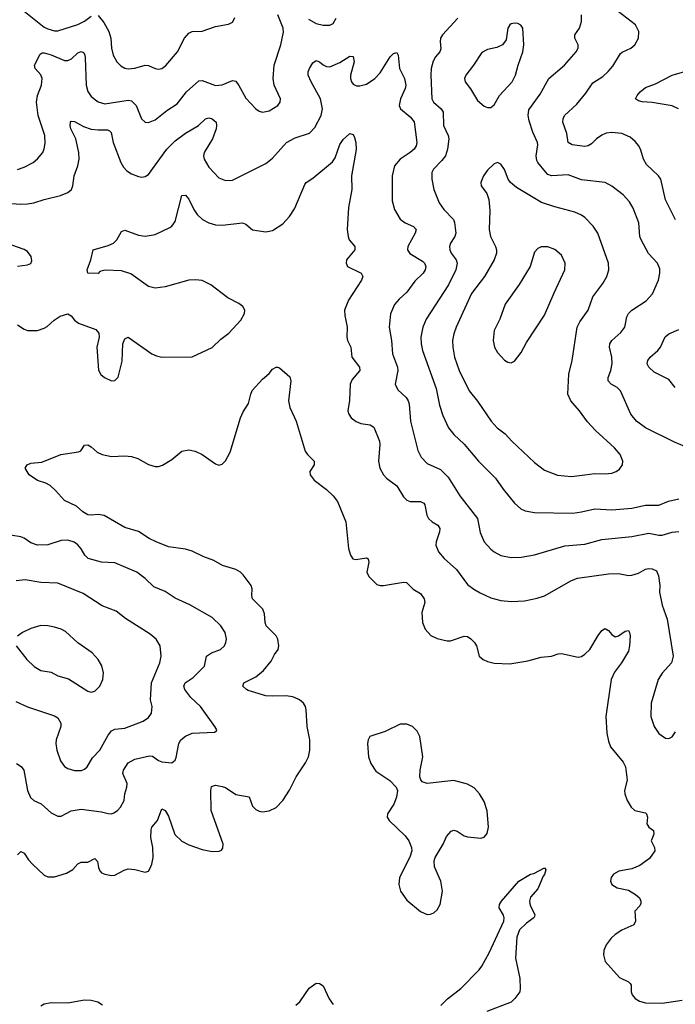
# Model space of a CAD drawing. Header units: inches. Extents: x 1305449 to 1407403, y 744709 to 841554.
# Tile 39 of 114: x 1318363 to 1322268, y 820956 to 826821. Entities that reach past the tile are written whole.
import ezdxf

# ---------------------------------------------------------------- set-up
doc = ezdxf.new("R2010")
doc.units = ezdxf.units.IN
doc.header["$MEASUREMENT"] = 0
doc.layers.add('B3812', color=7, linetype='Continuous')
doc.layers.add('B3822', color=7, linetype='Continuous')

msp = doc.modelspace()

# ---------------------------------------------------------------- linework, layer by layer
at = {"layer": 'B3812', "color": 6}
for points, elevation in [([(1318350, 825928), (1318390, 825942), (1318443.4, 825970), (1318470, 825992), (1318500.2, 826030), (1318508.9, 826051.1), (1318514.3, 826085.7), (1318512.1, 826130), (1318473.5, 826250), (1318463.3, 826330), (1318468.8, 826370), (1318492.5, 826430), (1318496.9, 826470), (1318490, 826491.2), (1318455.1, 826530), (1318452, 826550), (1318484.5, 826615.5), (1318497.3, 826622.7), (1318510, 826623.4), (1318550, 826611.4), (1318630, 826577.1), (1318650, 826576.8), (1318672.8, 826587.2), (1318710, 826622.3), (1318730, 826630.8), (1318744.2, 826624.2), (1318751.8, 826611.8), (1318753.8, 826593.8), (1318759.7, 826430), (1318770, 826393.6), (1318790, 826363.9), (1318830, 826331.8), (1318870, 826320.2), (1319010, 826340.6), (1319030, 826338.2), (1319056.5, 826310), (1319089.6, 826229.6), (1319110.7, 826210.7), (1319130, 826207.9), (1319170, 826223.9), (1319239.7, 826280.3), (1319300.9, 826319.1), (1319355.9, 826390), (1319430, 826457.3), (1319450, 826458.7), (1319530, 826428), (1319570, 826433.2), (1319630, 826459.2), (1319650, 826455.2), (1319669.2, 826429.2), (1319710, 826353.8), (1319770, 826290.6), (1319790, 826276.3), (1319810, 826270.1), (1319850, 826277.9), (1319901.2, 826310), (1319914.7, 826330), (1319916.7, 826350), (1319878.8, 826430), (1319872.3, 826470), (1319879.7, 826550), (1319918.6, 826670), (1319934.4, 826745.6), (1319932.3, 826770), (1319900.5, 826850)], 1700), ([(1318390, 826872.2), (1318510, 826775.7), (1318530, 826765.2), (1318570, 826754), (1318590, 826754.4), (1318709, 826791), (1318748.4, 826811.6), (1318790, 826842.4)], 1800), ([(1318830, 826844.9), (1318864.6, 826804.6), (1318893.6, 826750), (1318906.9, 826710), (1318911.1, 826650), (1318920.7, 826610), (1318942.6, 826570), (1318965.2, 826545.2), (1318990, 826531.5), (1319010, 826527.8), (1319050, 826532.4), (1319110, 826549.3), (1319130, 826548.4), (1319170, 826529), (1319190, 826525.2), (1319210, 826529.3), (1319232.8, 826547.2), (1319304.2, 826630), (1319345.8, 826710), (1319370, 826740.3), (1319390, 826749.3), (1319450, 826753.1), (1319530, 826780.9), (1319607, 826793), (1319630, 826805.9), (1319639.8, 826820.2), (1319645.7, 826834.3)], 1800), ([(1318230, 825731), (1318370, 825721.4), (1318410, 825722.8), (1318447.5, 825730), (1318510, 825750), (1318607.2, 825772.8), (1318650, 825790.8), (1318671.5, 825808.5), (1318680.7, 825830), (1318688.4, 825890), (1318710, 825950), (1318717.5, 825990), (1318715.8, 826030), (1318698.6, 826110), (1318668.6, 826170), (1318663.4, 826190), (1318665.3, 826210), (1318670, 826215.9), (1318690, 826213.3), (1318743.6, 826183.6), (1318789.3, 826169.3), (1318830, 826163.7), (1318885.5, 826165.5), (1318899.2, 826159.2), (1318907.7, 826147.7), (1318919.7, 826090), (1318966.3, 825970), (1318982, 825942), (1319001, 825921), (1319030, 825901.6), (1319070, 825885.7), (1319090, 825882.8), (1319110, 825885.9), (1319130, 825899.3), (1319240.4, 826050), (1319290, 826099.8), (1319350, 826144), (1319428.6, 826190), (1319470, 826229.3), (1319490, 826236.5), (1319510, 826230.9), (1319532.6, 826210), (1319536, 826190), (1319532.8, 826170), (1319511.4, 826110), (1319461.7, 826030), (1319458.2, 826010), (1319461.7, 825990), (1319490, 825943), (1319550, 825879.5), (1319590, 825862.7), (1319630, 825864.6), (1319830, 825964.5), (1319870, 825996.6), (1319951.6, 826088.4), (1320000, 826114.6)], 1600), ([(1318350, 825003.2), (1318390, 824976.7), (1318410, 824969.3), (1318469.9, 824970.1), (1318510, 824982.6), (1318527.1, 824992.9), (1318569.3, 825030.7), (1318605.3, 825054.7), (1318650, 825069.4), (1318670, 825057.2), (1318690, 825030.1), (1318712.8, 825012.8), (1318815.9, 824975.9), (1318834, 824954), (1318837.6, 824930), (1318823.4, 824870), (1318833.4, 824733.4), (1318847.6, 824707.6), (1318867.5, 824690), (1318910, 824670.2), (1318930, 824671.2), (1318950, 824691.7), (1318973.3, 824786.7), (1318978.5, 824890), (1318990, 824918.9), (1319010, 824930.1), (1319150.9, 824830.9), (1319177.6, 824817.6), (1319210, 824809.8), (1319390, 824812.5), (1319510, 824868.2), (1319562.1, 824917.9), (1319610, 824953.6), (1319680.3, 825030), (1319702.1, 825070), (1319704.6, 825090), (1319692.5, 825112.5), (1319669.2, 825130), (1319603.8, 825163.8), (1319501.2, 825241.2), (1319450, 825266.2), (1319410, 825270.9), (1319370, 825268.2), (1319230, 825229.5), (1319170, 825221.9), (1319130, 825231.6), (1319026.2, 825306.2), (1318970, 825324.1), (1318871.8, 825328.2), (1318840, 825320), (1318830, 825309.5), (1318769.8, 825310), (1318765.4, 825330), (1318787.2, 825390), (1318801.6, 825450), (1318890, 825475.5), (1318922.7, 825490), (1318941.6, 825510), (1318970, 825559.6), (1318990, 825567.8), (1319070, 825536.3), (1319110, 825531.7), (1319170, 825540.9), (1319257.9, 825582.1), (1319270, 825590.1), (1319290, 825619.4), (1319330, 825773), (1319350, 825774.5), (1319370, 825751.9), (1319400.6, 825690), (1319420.4, 825660.4), (1319451.4, 825631.4), (1319490, 825609.8), (1319530, 825598.8), (1319570, 825595.7), (1319690, 825610.8), (1319710, 825603.6), (1319750, 825568.4), (1319830, 825556.6), (1319870, 825564.4), (1319930, 825605.4), (1319970, 825647.4), (1320000, 825693.9)], 1500), ([(1318350, 825352.4), (1318410, 825361.1), (1318430, 825368.3), (1318435.4, 825384.6), (1318431.7, 825410), (1318410, 825439.4), (1318390, 825452.5), (1318316.6, 825476.6)], 1600), ([(1320000, 822782.3), (1319987.8, 822787.8), (1319950, 822793.3), (1319870, 822790.2), (1319830, 822793.6), (1319725.1, 822825.1), (1319713.3, 822830), (1319692.2, 822850), (1319697.8, 822870), (1319770, 822905.3), (1319815.5, 822944.5), (1319861.1, 822998.9), (1319880.9, 823039.1), (1319902.4, 823070), (1319907.5, 823090), (1319901.7, 823130), (1319890.3, 823150), (1319830.9, 823210.9), (1319825.1, 823230), (1319822.3, 823282.3), (1319812.1, 823310), (1319750.3, 823370), (1319746.7, 823390), (1319748.6, 823430), (1319743, 823450), (1319694.3, 823514.3), (1319678.1, 823530), (1319650, 823544.7), (1319572, 823570), (1319520.1, 823600.1), (1319461.1, 823621.1), (1319390, 823655.4), (1319350, 823666.5), (1319250, 823680.2), (1319176.7, 823710), (1319134.2, 823730), (1319070, 823772.1), (1318990, 823795.8), (1318867.1, 823867.1), (1318830, 823874.2), (1318790, 823869.4), (1318770, 823872), (1318739.5, 823890), (1318702.6, 823922.6), (1318630, 823956.3), (1318576.9, 824016.9), (1318545.5, 824045.5), (1318519.4, 824059.4), (1318470, 824076.3), (1318419.6, 824110), (1318396.9, 824150), (1318408, 824170), (1318430, 824179), (1318494.6, 824185.4), (1318609.2, 824230.8), (1318713.7, 824246.3), (1318727.3, 824252.7), (1318750, 824285.5), (1318770, 824287.8), (1318790, 824276.3), (1318824.5, 824244.5), (1318853.8, 824230), (1318910, 824219.6), (1318990, 824222.2), (1319030, 824218.3), (1319066.4, 824206.4), (1319130, 824170.1), (1319170, 824159.7), (1319190, 824159.7), (1319213.4, 824166.6), (1319270, 824200.2), (1319330, 824249.5), (1319370, 824257.9), (1319409.1, 824250), (1319450.6, 824230.6), (1319530, 824175.7), (1319550, 824167.7), (1319570, 824172.1), (1319590, 824192.8), (1319616.1, 824243.9), (1319678.7, 824450), (1319694.5, 824485.5), (1319725.4, 824534.6), (1319739.3, 824590), (1319749, 824611), (1319810, 824678.4), (1319850, 824712.4), (1319870, 824738.7), (1319890, 824751.7), (1319898, 824750), (1319910, 824746.4), (1319973.3, 824693.3), (1319977.4, 824670), (1319965.2, 824550), (1319971.5, 824511.5), (1320000, 824450.1)], 1400), ([(1318345.1, 822390), (1318372.8, 822372.8), (1318388.5, 822350), (1318409, 822229), (1318427.9, 822187.9), (1318447.1, 822170), (1318490.5, 822150.5), (1318550, 822096.1), (1318590, 822076.3), (1318610, 822076.6), (1318670, 822107.5), (1318730, 822118.5), (1318850, 822102.8), (1318890, 822092.4), (1318910, 822090.4), (1318924.6, 822095.4), (1318945.8, 822110), (1318963.8, 822130), (1318986.3, 822170), (1318990, 822210), (1319002, 822250), (1319003.1, 822270), (1318977.7, 822330), (1318981.4, 822350), (1319010, 822394.7), (1319050, 822416.4), (1319136.5, 822436.5), (1319154.3, 822434.3), (1319190, 822407.9), (1319210, 822399.9), (1319270, 822394.3), (1319289.2, 822410.8), (1319295.1, 822424.9), (1319311.3, 822510), (1319323.4, 822530), (1319350, 822552), (1319390, 822570.1), (1319522.7, 822577.3), (1319536.1, 822583.9), (1319537.6, 822590), (1319525.3, 822610), (1319441, 822730), (1319382.3, 822782.3), (1319346.2, 822830), (1319340.3, 822850), (1319349.7, 822870), (1319397.3, 822902.7), (1319464, 822970), (1319477, 823030), (1319505.9, 823050), (1319559, 823070), (1319582.5, 823090), (1319592.1, 823110), (1319595, 823130), (1319587.5, 823170), (1319561.9, 823210), (1319510, 823259.6), (1319375.9, 823335.9), (1319290, 823373.9), (1319230, 823413.7), (1319162, 823442), (1319110, 823492), (1319061.8, 823530), (1318930, 823585.5), (1318850, 823590), (1318771, 823611), (1318750.7, 823630.7), (1318730, 823668.6), (1318710, 823693), (1318688.5, 823708.5), (1318650, 823719.6), (1318610, 823717.8), (1318530, 823692.7), (1318470, 823690.8), (1318430, 823704.8), (1318390, 823732.1), (1318370, 823740.4), (1318270, 823756.5)], 1500), ([(1318339.9, 822759.9), (1318410, 822726.6), (1318570, 822673), (1318590, 822661.1), (1318607.7, 822630), (1318609.1, 822610), (1318580.2, 822530), (1318577.8, 822510), (1318583.9, 822470), (1318606, 822406), (1318630, 822372.7), (1318650, 822360.4), (1318690, 822348), (1318731.1, 822348.9), (1318750, 822356.2), (1318764.6, 822370), (1318796.5, 822423.5), (1318841.3, 822470), (1318890, 822558.8), (1318910, 822585.5), (1318930, 822595), (1318990, 822601), (1319098.7, 822641.3), (1319130, 822663.3), (1319148.6, 822690), (1319152.4, 822730), (1319142.9, 822770), (1319149.4, 822870), (1319197.2, 822990), (1319206.4, 823030), (1319199.5, 823090), (1319176, 823130), (1319141.3, 823161.3), (1318992.9, 823252.9), (1318937.3, 823297.3), (1318854.9, 823330), (1318742.3, 823402.3), (1318590, 823464.5), (1318490, 823468.6), (1318395.5, 823484.5), (1318342.6, 823477.4)], 1600), ([(1318342.7, 823090), (1318405.2, 823010), (1318450, 822967.4), (1318490, 822944.5), (1318550, 822934.7), (1318590, 822911.8), (1318653.7, 822893.7), (1318770, 822820.5), (1318790, 822814.6), (1318810, 822820.1), (1318841.4, 822850), (1318859.3, 822890), (1318863.1, 822930), (1318852.7, 822972.7), (1318830.3, 823010), (1318794.8, 823050), (1318709.4, 823109.4), (1318635.6, 823175.6), (1318610, 823189.9), (1318570, 823202.8), (1318530, 823210.8), (1318490, 823212), (1318430, 823194.3), (1318380.1, 823170), (1318350, 823149.1)], 1700), ([(1318350, 821846.2), (1318370, 821866.7), (1318390, 821855.3), (1318416.2, 821816.2), (1318440.3, 821790), (1318510, 821724.7), (1318530, 821714.4), (1318570, 821715.2), (1318642.3, 821737.7), (1318680.5, 821759.5), (1318710, 821792.5), (1318730, 821801.9), (1318770, 821801.9), (1318810, 821823.8), (1318826.7, 821806.7), (1318832.2, 821770), (1318840.3, 821750), (1318850, 821739.6), (1318870.1, 821730.1), (1318910, 821723.4), (1318930, 821725.1), (1318984.7, 821755.3), (1319010, 821762.4), (1319050, 821759.6), (1319110, 821742.7), (1319130, 821749.5), (1319138.1, 821761.9), (1319150, 821790.2), (1319157.5, 821830), (1319157, 821890), (1319144.2, 821950), (1319146, 821994), (1319151.1, 822010), (1319185.1, 822050), (1319210, 822119), (1319230, 822109.1), (1319250, 822076.3), (1319287.6, 821967.6), (1319330, 821926.7), (1319370, 821905.9), (1319450, 821877.2), (1319510, 821866.7), (1319552.4, 821867.6), (1319565.3, 821874.7), (1319573.6, 821886.4), (1319574.7, 821910), (1319504.7, 822110), (1319501.2, 822230), (1319506, 822254), (1319530, 822260.6), (1319570, 822253.8), (1319590, 822246.1), (1319650, 822205.2), (1319730, 822192), (1319750, 822136.6), (1319770, 822116.6), (1319790, 822105.6), (1319810, 822101.6), (1319850, 822107.4), (1319890, 822128.5), (1319930, 822170.1), (1319969.6, 822230.4), (1320000, 822290)], 1400), ([(1318856.7, 820950), (1318828.2, 820968.2), (1318790, 820978), (1318750, 820979.5), (1318650, 820963.3), (1318550, 820964.5), (1318510, 820956.6), (1318490, 820943.6)], 1400)]:
    msp.add_lwpolyline(points, dxfattribs=dict(at, elevation=elevation))
at = {"layer": 'B3822', "color": 6}
for points, elevation in [([(1322376.8, 824256.8), (1322263.1, 824303.1), (1322090, 824388.6), (1322036.8, 824430), (1322003.3, 824470), (1321941.5, 824610), (1321922.5, 824630), (1321886.7, 824650), (1321868.3, 824670), (1321869, 824690), (1321884.2, 824730), (1321892.7, 824772.7), (1321891, 824810), (1321876.1, 824870), (1321879.2, 824890), (1321891.2, 824910), (1321942.9, 824957.1), (1321967.8, 824990), (1321979.7, 825050), (1321989, 825071), (1322009.4, 825090.6), (1322094.4, 825145.6), (1322131.9, 825188.1), (1322167.9, 825270), (1322176.6, 825310), (1322175.7, 825335.7), (1322161.6, 825370), (1322107.7, 825427.7), (1322065.7, 825510), (1322057.9, 825530), (1322051.1, 825610), (1322018.3, 825698.3), (1321996.3, 825736.3), (1321957.2, 825777.2), (1321890, 825829.6), (1321850, 825850.9), (1321710, 825866.8), (1321630, 825896.7), (1321530, 825890.5), (1321510, 825899.1), (1321494.3, 825914.3), (1321449.2, 825969.2), (1321442.8, 825982.8), (1321439.9, 826010), (1321450, 826074.5), (1321447.5, 826090), (1321419, 826150), (1321397.5, 826217.5), (1321392.2, 826250), (1321396.6, 826283.4), (1321462.7, 826377.3), (1321515.9, 826470), (1321608.6, 826550), (1321678.4, 826630), (1321690.6, 826650), (1321690.7, 826670), (1321669.9, 826710), (1321669.9, 826730), (1321696.8, 826770), (1321704.6, 826790), (1321709.3, 826810), (1321708.7, 826850)], 1700), ([(1322269.2, 825629.2), (1322210, 825746.7), (1322182.1, 825870), (1322168.4, 825890), (1322097.2, 825957.2), (1322079, 825990), (1322063.8, 826043.8), (1322050.3, 826070), (1322030, 826095.2), (1322000.4, 826120.4), (1321950, 826142.3), (1321890, 826149.5), (1321856, 826144), (1321830, 826133.1), (1321798.5, 826110), (1321770, 826080.4), (1321750, 826068.4), (1321730, 826066.1), (1321655, 826075), (1321630, 826090), (1321623.1, 826143.1), (1321598.2, 826210), (1321599.6, 826230), (1321609.2, 826250), (1321681.9, 826318.1), (1321736.1, 826383.9), (1321776.2, 826443.8), (1321837.2, 826482.8), (1321868.9, 826511.1), (1321895.6, 826544.4), (1321941.6, 826618.4), (1321952.5, 826627.6), (1322003.9, 826650), (1322026.6, 826670), (1322048.5, 826710), (1322050.5, 826750), (1322032.2, 826790), (1321927.3, 826870)], 1600), ([(1320083.2, 826823.2), (1320130, 826797.9), (1320170, 826787.5), (1320210, 826787.6), (1320230, 826798.9), (1320248.4, 826830)], 1700), ([(1320973.9, 826830), (1320882.6, 826730), (1320870.1, 826710), (1320867, 826690), (1320872.2, 826647.8), (1320865.6, 826630), (1320839.8, 826600.2), (1320825.5, 826574.5), (1320814.4, 826530), (1320811.3, 826490), (1320818.4, 826350), (1320829, 826330), (1320873.4, 826290), (1320885.6, 826270), (1320888.1, 826190), (1320915, 826130), (1320919.5, 826110), (1320911.8, 826050), (1320899.3, 826010), (1320878.4, 825981.6), (1320829, 825930), (1320818.8, 825910), (1320818.4, 825870), (1320829.8, 825810), (1320862.4, 825730), (1320889.5, 825690), (1320947.5, 825630), (1320953.5, 825613.5), (1320960.4, 825550), (1320954.8, 825530), (1320929, 825490), (1320922.4, 825470), (1320924.6, 825450), (1320933.3, 825430), (1320963.4, 825390), (1320969.8, 825369.8), (1320960.2, 825330), (1320918.4, 825241.6), (1320783.5, 825036.5), (1320763.7, 824990), (1320753.4, 824930), (1320755.1, 824890), (1320763.5, 824850), (1320843.1, 824623.1), (1320864.1, 824524.1), (1320883.1, 824463.1), (1320917.2, 824390), (1320949.4, 824350), (1321010, 824291.6), (1321095.5, 824190), (1321197.1, 824090), (1321243.2, 824023.2), (1321310, 823941.3), (1321347.4, 823907.4), (1321374.3, 823894.3), (1321430, 823884.3), (1321658, 823882), (1321710, 823888.4), (1321790, 823907.7), (1321890, 823901.9), (1322010, 823911.1), (1322090, 823928.9), (1322170, 823929.6), (1322227.9, 823952.1), (1322290, 823966.3)], 1700), ([(1320000, 826114.6), (1320003.5, 826116.5), (1320090, 826145.4), (1320120.7, 826179.3), (1320158.6, 826250), (1320167.1, 826290), (1320155.3, 826350), (1320099, 826450), (1320082.5, 826490), (1320082.3, 826510), (1320089, 826530), (1320110, 826563.4), (1320130, 826577.4), (1320150, 826570.4), (1320170, 826551.8), (1320190, 826540.8), (1320210, 826538.9), (1320270, 826565.2), (1320330, 826603.9), (1320350, 826600.7), (1320356, 826570), (1320334.4, 826490), (1320333.8, 826470), (1320340.1, 826450), (1320350, 826437.3), (1320370, 826427.6), (1320390, 826426.4), (1320430, 826436.6), (1320477.8, 826470), (1320510, 826504.2), (1320570, 826599.5), (1320590, 826619.7), (1320610, 826625.3), (1320617.4, 826610), (1320626.1, 826530), (1320654.9, 826470), (1320663.3, 826430), (1320659.2, 826410), (1320631, 826350), (1320622.9, 826310), (1320632.5, 826290), (1320690, 826242.1), (1320712.3, 826212.3), (1320729.3, 826090), (1320725.7, 826070), (1320713, 826050), (1320690, 826029.3), (1320629.1, 825990), (1320596.7, 825950), (1320582.4, 825890), (1320581.4, 825741.4), (1320596.3, 825690), (1320630, 825633.1), (1320659.1, 825610), (1320709.2, 825589.2), (1320724, 825570), (1320719, 825550), (1320675.2, 825470), (1320674.1, 825450), (1320679.3, 825439.3), (1320687.8, 825427.8), (1320762.2, 825382.2), (1320774.1, 825370), (1320781.8, 825350), (1320778.5, 825330), (1320767.2, 825310), (1320716.5, 825263.5), (1320670, 825197.3), (1320623.2, 825156.8), (1320596.3, 825123.7), (1320572.4, 825067.6), (1320564.1, 824990), (1320578.6, 824910), (1320584.7, 824830), (1320614, 824750), (1320615.3, 824730), (1320599.8, 824650), (1320616.5, 824616.5), (1320665.1, 824570), (1320676.5, 824550), (1320683, 824530), (1320691.3, 824430), (1320735.4, 824255.4), (1320754.1, 824214.1), (1320790, 824177.9), (1320870, 824140.8), (1320915.3, 824095.3), (1320984.1, 823984.1), (1321090, 823850), (1321106.2, 823766.2), (1321130.6, 823710.6), (1321170, 823665.8), (1321190.1, 823650), (1321230, 823629.5), (1321290, 823616.6), (1321350, 823618.6), (1321430, 823633.1), (1321610, 823685.8), (1321730, 823696.8), (1321830, 823724.2), (1322010, 823742), (1322110, 823763), (1322170, 823749.4), (1322190, 823750), (1322250, 823767.3), (1322290, 823772)], 1600), ([(1322287.1, 826290), (1322250, 826307.2), (1322130, 826327.2), (1322071.4, 826331.4), (1322050, 826337.2), (1322031.2, 826350), (1322041, 826370), (1322058.7, 826390), (1322090, 826416), (1322150, 826438.1), (1322250, 826490.4), (1322357.9, 826522.1)], 1500), ([(1320000, 825693.9), (1320002.4, 825697.6), (1320061.3, 825838.7), (1320069.7, 825850.3), (1320110, 825877.1), (1320226.1, 825973.9), (1320241.7, 825998.3), (1320270, 826077.5), (1320290, 826107.3), (1320330, 826142.6), (1320350, 826136), (1320358.1, 826118.1), (1320365, 826090), (1320366.5, 826046.5), (1320338.8, 825890), (1320341.6, 825810), (1320322.5, 825702.5), (1320314.5, 825570), (1320318.9, 825530), (1320326.4, 825510), (1320359.8, 825470), (1320360.3, 825450), (1320310.1, 825390), (1320307.5, 825370), (1320316.6, 825350), (1320390, 825315.5), (1320397.5, 825310), (1320407.5, 825290), (1320399.7, 825270), (1320322.1, 825150), (1320298.5, 825090), (1320299.4, 825059.4), (1320313.4, 824990), (1320312, 824930), (1320315.9, 824910), (1320335.6, 824870), (1320340.7, 824810), (1320387.7, 824750), (1320390.1, 824730), (1320343.1, 824676.9), (1320332, 824650), (1320327.4, 824552.6), (1320317.8, 824490), (1320323.2, 824470), (1320338.5, 824450), (1320367.2, 824427.2), (1320396, 824416), (1320450, 824407.9), (1320473.6, 824393.6), (1320505.9, 824310), (1320508.2, 824290), (1320500.5, 824190), (1320509.4, 824150), (1320529.4, 824110), (1320548.5, 824090), (1320610, 824043.5), (1320650, 823979.4), (1320670, 823958.1), (1320690, 823950), (1320750, 823950.8), (1320770, 823940.2), (1320777.4, 823930), (1320788.2, 823870), (1320798.5, 823850), (1320820.1, 823830), (1320854, 823810), (1320865.2, 823790), (1320863.8, 823770), (1320843.1, 823710), (1320841.2, 823690), (1320858.5, 823650), (1320891.1, 823611.1), (1320965.8, 823545.8), (1321030, 823456.7), (1321067.5, 823427.5), (1321106.1, 823406.1), (1321170, 823376.9), (1321230, 823360.1), (1321290, 823354.1), (1321370, 823359.3), (1321444.9, 823375.1), (1321490, 823389.7), (1321650, 823479.4), (1321686.7, 823493.3), (1321870, 823520.7), (1321930, 823521.1), (1321990, 823510.6), (1322010, 823512.2), (1322050, 823524), (1322090, 823547), (1322110, 823551.4), (1322130, 823549.8), (1322156.9, 823536.9), (1322168.1, 823508.1), (1322175.7, 823450), (1322174.9, 823410), (1322190, 823332.3), (1322220.5, 823250), (1322254.7, 823030), (1322245.4, 822990), (1322190, 822928.5), (1322166.8, 822890), (1322123.9, 822750), (1322123.3, 822670), (1322141.6, 822610), (1322170, 822568.2), (1322210, 822541.5), (1322230, 822538.6), (1322250, 822549.2), (1322270, 822578.4)], 1500), ([(1322268.4, 824630), (1322230, 824678.1), (1322142, 824722), (1322109.7, 824750), (1322101.5, 824770), (1322104.6, 824790), (1322118, 824810), (1322163.7, 824850), (1322180, 824870), (1322208.5, 824931.5), (1322230, 824948.4), (1322290, 824975.8)], 1600), ([(1320000, 824450.1), (1320010, 824428.5), (1320064.4, 824250), (1320077, 824230), (1320117.5, 824190), (1320116.8, 824170), (1320091.4, 824130), (1320094.3, 824110), (1320117.5, 824077.5), (1320190, 824022.6), (1320230, 823985.3), (1320256.9, 823950), (1320305, 823830), (1320321.5, 823670), (1320333.1, 823630), (1320348.3, 823610), (1320364.9, 823604.9), (1320430, 823615), (1320439.2, 823610), (1320442.8, 823590), (1320430.7, 823530), (1320443.7, 823503.7), (1320490, 823457.1), (1320510, 823450.1), (1320529.6, 823449.6), (1320650, 823470.4), (1320667.9, 823467.9), (1320707.6, 823427.6), (1320750, 823403), (1320772.9, 823370), (1320776.3, 823350), (1320759.5, 823290), (1320761.9, 823230), (1320777.8, 823190), (1320812.5, 823152.5), (1320850, 823133.7), (1320910, 823121.5), (1320930, 823121.1), (1321010, 823148.5), (1321030, 823145.8), (1321050, 823133.2), (1321072.9, 823110), (1321084.3, 823090), (1321100.7, 823030), (1321123.8, 823010), (1321150, 822997.2), (1321190, 822986.7), (1321283, 822983), (1321390, 823000.6), (1321470, 823022.7), (1321530, 823029.7), (1321570, 823044.2), (1321590, 823045.8), (1321690, 823022.5), (1321710, 823028.3), (1321730, 823041.4), (1321760.1, 823070), (1321808.3, 823151.7), (1321830, 823182.2), (1321847.1, 823192.9), (1321850, 823193.8), (1321870, 823182), (1321890, 823158.5), (1321910, 823145.4), (1321930, 823151.2), (1321970, 823178.2), (1321990, 823182.3), (1321996.5, 823170), (1321998.8, 823150), (1321996.3, 823090), (1321990, 823058.3), (1321948.8, 822990), (1321906.2, 822933.8), (1321887, 822890), (1321855.5, 822670), (1321861, 822570), (1321870, 822523.2), (1321882.6, 822490), (1321957.1, 822397.1), (1321972.5, 822370), (1321982.5, 822290), (1321964.8, 822230), (1321967.3, 822210), (1321981.6, 822170), (1322005.5, 822130), (1322028.1, 822110), (1322090, 822095.7), (1322097.2, 822090), (1322101.9, 822070), (1322098, 822030), (1322110.3, 822010.3), (1322139.1, 821990), (1322141.2, 821970), (1322124.4, 821930), (1322145, 821890), (1322145.5, 821870), (1322115.5, 821824.5), (1322057.9, 821782.1), (1322010, 821761.8), (1321931, 821749), (1321899.3, 821730), (1321885.5, 821710), (1321882.5, 821690), (1321890.2, 821670), (1321921.7, 821650), (1321990, 821635.4), (1322032, 821610), (1322055.1, 821590), (1322063.3, 821570), (1322063.3, 821556.7), (1322058, 821542), (1322027.7, 821510), (1322030.4, 821450), (1322021.6, 821430), (1321950, 821397.8), (1321910, 821370.9), (1321886.5, 821350), (1321855.7, 821310), (1321843.2, 821276.8), (1321840.3, 821250), (1321850, 821210.2), (1321936, 821116), (1321989.2, 821089.2), (1321999.2, 821079.2), (1322006, 821070), (1322006.3, 821030), (1322011.3, 821011.3), (1322028.6, 820990), (1322054.5, 820974.5), (1322090, 820964.1), (1322190, 820963.1), (1322310, 820980.2)], 1400), ([(1320000, 822290), (1320010, 822309.6), (1320066.1, 822393.9), (1320083.7, 822430), (1320092, 822470), (1320091.6, 822530), (1320075.1, 822610), (1320069.6, 822710), (1320065.7, 822730), (1320053.6, 822750), (1320030, 822768.6), (1320000, 822782.3)], 1400), ([(1320871.4, 820948.6), (1320912.3, 820987.7), (1320990.2, 821049.8), (1321099.6, 821160.4), (1321116.9, 821183.1), (1321158.7, 821261.3), (1321247.9, 821450), (1321249.9, 821470), (1321245.9, 821485.9), (1321218.3, 821530), (1321220.4, 821550), (1321232.6, 821570), (1321337, 821690), (1321405.1, 821730), (1321424.9, 821735.1), (1321490, 821767.7), (1321497.5, 821757.5), (1321490, 821729.8), (1321481, 821719), (1321450, 821643.5), (1321406.5, 821593.5), (1321399.6, 821570), (1321404.3, 821544.3), (1321432.6, 821490), (1321430, 821478), (1321426.5, 821470), (1321381.2, 821438.8), (1321340.7, 821399.3), (1321324.3, 821355.7), (1321316.3, 821230), (1321343.3, 821110), (1321345.1, 821050), (1321341.4, 821030), (1321313.3, 820990), (1321290, 820967.7), (1321146.3, 820913.7)], 1300), ([(1320008.6, 820951.4), (1320031.8, 820970), (1320087.9, 821052.1), (1320130, 821082), (1320150, 821080.5), (1320170, 821064.9), (1320207.3, 820987.3), (1320230, 820954.9)], 1300)]:
    msp.add_lwpolyline(points, dxfattribs=dict(at, elevation=elevation))
for points, elevation in [([(1321310, 826800.2), (1321290, 826796.3), (1321281.8, 826790), (1321270.6, 826769.4), (1321260.3, 826699.7), (1321238.9, 826670), (1321205.7, 826654.3), (1321150, 826643.9), (1321115.6, 826624.4), (1321066.5, 826550), (1321020.1, 826490), (1321012.7, 826470), (1321016.1, 826450), (1321048.4, 826408.4), (1321090, 826339.4), (1321130, 826305.9), (1321150, 826297.9), (1321170, 826296.9), (1321190, 826314.4), (1321221.1, 826370), (1321295.8, 826450), (1321317.4, 826490), (1321331.4, 826550), (1321359.4, 826630), (1321366.2, 826670), (1321359.2, 826770), (1321348.6, 826788.6), (1321330, 826797.9)], 1800), ([(1321210, 825969.8), (1321190, 825961.5), (1321150, 825923.9), (1321125, 825890), (1321110.1, 825850), (1321111.6, 825830), (1321144.8, 825784.8), (1321158.4, 825750), (1321163.2, 825683.2), (1321159.9, 825570), (1321167.9, 825530), (1321197.4, 825470), (1321203.2, 825450), (1321202.5, 825430), (1321189.2, 825390), (1321132.7, 825290), (1321055.2, 825190), (1320963.6, 824990), (1320949.1, 824950), (1320942, 824910), (1320942.3, 824870), (1320954, 824810), (1320980.2, 824730), (1321040.9, 824610), (1321090, 824548.8), (1321171.8, 824430), (1321208.1, 824390), (1321254.4, 824354.4), (1321295.3, 824310), (1321430, 824183), (1321490, 824137.9), (1321567.3, 824107.3), (1321650, 824100.3), (1321730, 824108.9), (1321790, 824117.5), (1321850, 824114.9), (1321890, 824120.1), (1321916, 824130), (1321936, 824144), (1321954.6, 824170), (1321956.2, 824190), (1321939.2, 824230), (1321905.3, 824270), (1321793.6, 824373.6), (1321745.3, 824425.3), (1321698.2, 824490), (1321646.8, 824550), (1321629, 824590), (1321633.8, 824710), (1321653.5, 824790), (1321683.3, 824990), (1321698.8, 825021.2), (1321749.7, 825090), (1321776.8, 825170), (1321837, 825250), (1321860.7, 825290), (1321872.6, 825330), (1321870.5, 825370), (1321806.3, 825550), (1321778.8, 825590), (1321730, 825642.8), (1321710, 825656.8), (1321670, 825674.6), (1321550, 825705.1), (1321471.7, 825731.7), (1321322, 825822), (1321287.5, 825850), (1321273.4, 825870), (1321250, 825927.6), (1321230, 825960.3)], 1800), ([(1321470, 825468.3), (1321450, 825457.3), (1321430, 825434.9), (1321404.3, 825350), (1321337.5, 825242.5), (1321254.9, 825125.1), (1321223.1, 825036.9), (1321189.7, 824970), (1321182.6, 824910), (1321192.4, 824870), (1321210, 824838.7), (1321250, 824793.3), (1321270, 824780.7), (1321290, 824777.6), (1321310, 824787.4), (1321350, 824837.6), (1321382.6, 824897.4), (1321490, 825060.1), (1321546.1, 825193.9), (1321610.7, 825330), (1321612.1, 825370), (1321590, 825417.5), (1321551.7, 825451.7), (1321510, 825468.1)], 1900), ([(1320670, 822624.6), (1320630, 822624), (1320539.4, 822580.6), (1320448.6, 822550), (1320438.3, 822530), (1320435.1, 822510), (1320441.9, 822430), (1320454.6, 822390), (1320485.2, 822345.2), (1320567.8, 822287.8), (1320605, 822250), (1320613, 822230), (1320608.1, 822190), (1320592.1, 822147.9), (1320554, 822090), (1320553.1, 822070), (1320563.7, 822050), (1320659.9, 821959.9), (1320680.5, 821930), (1320697.5, 821890), (1320698.8, 821870), (1320688.1, 821831.9), (1320625.1, 821710), (1320621.9, 821670), (1320631.7, 821630), (1320670, 821575.1), (1320750, 821508.6), (1320790, 821490.9), (1320810, 821492.4), (1320830, 821500.9), (1320850, 821517.5), (1320868.1, 821550), (1320880.9, 821630), (1320871.1, 821690), (1320835, 821775), (1320831.5, 821810), (1320837.5, 821830), (1320885.7, 821910), (1320905.7, 821954.3), (1320933.3, 821986.7), (1320950, 821992.6), (1320970, 821986.1), (1321010, 821958.2), (1321030, 821952.6), (1321110, 821946.2), (1321130, 821951.1), (1321147.7, 821972.3), (1321156.1, 822010), (1321147.4, 822107.4), (1321130, 822163.5), (1321102.3, 822210), (1321070, 822244.7), (1321030, 822267.2), (1320950, 822289.3), (1320790.7, 822270.7), (1320761.5, 822281.5), (1320752.3, 822292.3), (1320746.7, 822310), (1320748.1, 822350), (1320763.9, 822430), (1320746.3, 822550), (1320730, 822582.5), (1320702.2, 822610)], 1400)]:
    msp.add_lwpolyline(points, close=True, dxfattribs=dict(at, elevation=elevation))

doc.saveas('drawing.dxf')
